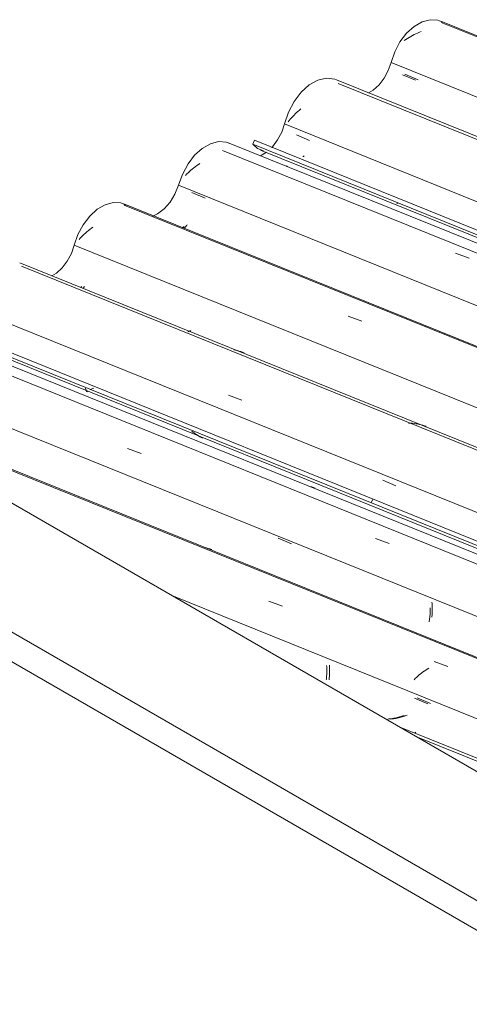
# Model space of a CAD drawing. Header units: metres. Extents: x -16.8 to 29.9, y -11.9 to 37.1.
# Tile 39 of 202: x 5.405 to 5.96, y -1.949 to -0.733. Entities that reach past the tile are written whole.
import ezdxf

# ---------------------------------------------------------------- set-up
doc = ezdxf.new("R2010")
doc.units = ezdxf.units.M
doc.layers.add('A-GLAZ-CWMG', color=7, linetype='Continuous', lineweight=5)
doc.layers.add('A-ROOF', color=7, linetype='Continuous', lineweight=5)

# ---------------------------------------------------------------- blocks, each defined once
blk = doc.blocks.new('FP_387-ISO_03')
at = {"layer": 'A-GLAZ-CWMG'}
blk.add_line((-11.2383, -3.2726), (-17.5171, -0.735), dxfattribs=at)
at = {"layer": 'A-GLAZ-CWMG', "color": 9, "true_color": 0xc0c0c0}
for p, q in [((-17.5521, -0.7529), (-17.5541, -0.7541)), ((-17.55, -0.7518), (-17.5521, -0.7529)), ((-17.5478, -0.7508), (-17.55, -0.7518)), ((-17.5457, -0.7498), (-17.5478, -0.7508)), ((-17.5435, -0.7488), (-17.5457, -0.7498)), ((-17.5413, -0.7479), (-17.5435, -0.7488)), ((-17.5602, -0.7578), (-17.5622, -0.7591)), ((-17.5582, -0.7565), (-17.5602, -0.7578)), ((-17.5562, -0.7553), (-17.5582, -0.7565)), ((-17.5541, -0.7541), (-17.5562, -0.7553))]:
    blk.add_line(p, q, dxfattribs=at)
blk = doc.blocks.new('FP_388-ISO_03')
at = {"layer": 'A-GLAZ-CWMG', "color": 9, "true_color": 0xc0c0c0}
blk.add_line((-17.5645, -0.8012), (-17.5482, -0.8081), dxfattribs=at)
blk = doc.blocks.new('FP_389-ISO_03')
at = {"layer": 'A-GLAZ-CWMG'}
blk.add_line((-11.376, -3.3449), (-17.6435, -0.8119), dxfattribs=at)
blk = doc.blocks.new('FP_390-ISO_03')
at = {"layer": 'A-GLAZ-CWMG', "color": 9, "true_color": 0xc0c0c0}
for p, q in [((-17.6874, -0.9022), (-17.6872, -0.9023)), ((-17.6872, -0.9023), (-17.687, -0.9022)), ((-17.687, -0.9022), (-17.6868, -0.9022)), ((-17.6868, -0.9022), (-17.6865, -0.9021)), ((-17.6865, -0.9021), (-17.6862, -0.9019)), ((-17.6862, -0.9019), (-17.6859, -0.9017)), ((-17.6859, -0.9017), (-17.6856, -0.9015))]:
    blk.add_line(p, q, dxfattribs=at)
blk = doc.blocks.new('FP_391-ISO_03')
at = {"layer": 'A-GLAZ-CWMG'}
blk.add_line((-17.7396, -0.8943), (-11.4995, -3.4162), dxfattribs=at)
at = {"layer": 'A-GLAZ-CWMG', "color": 9, "true_color": 0xc0c0c0}
blk.add_line((-17.5709, -0.9599), (-17.5707, -0.9605), dxfattribs=at)
blk = doc.blocks.new('Rectangular Mullion - Telha Fibrocimento - Ondulada-1908998-ISO_03')
at = {"layer": 'A-GLAZ-CWMG', "true_color": 0xc0c0c0}
h = blk.add_hatch(dxfattribs=at)
h.set_pattern_fill('FP_48', color=9, style=0, pattern_type=2)
h.set_pattern_definition([(15.48, (-10.462, -3.312), (0.4651252, 0.2596002), [0.01991, -0.34206, 0.01991, -2.273]), (15.48, (-10.462, -3.312), (0.4651252, 0.2596002), [-0.38188, -0.34206, 0.01991, -0.70404, -1.207]), (15.48, (-10.462, -3.312), (0.4651252, 0.2596002), [-1.448, 0.01991, -0.34206, 0.01991, -0.8247]), (15.48, (-10.462, -3.312), (0.4651252, 0.2596002), [-1.83, -0.22141, 0.01991, -0.58338]), (120.895, (-10.287, -3.198), (-0.3332603, 0.2953726), [0.01868, -0.32101, 0.01868, -2.133]), (120.895, (-10.287, -3.198), (-0.3332603, 0.2953726), [-0.35838, -0.32101, 0.01868, -0.6607, -1.132]), (120.895, (-10.287, -3.198), (-0.3332603, 0.2953726), [-1.359, 0.01868, -0.32101, 0.01868, -0.77393]), (120.895, (-10.287, -3.198), (-0.3332603, 0.2953726), [-1.717, -0.20778, 0.01868, -0.54747]), (245.8, (-10.229, -2.92), (-0.1318568, -0.5549805), [0.0234, -0.40209, 0.0234, -2.671]), (245.8, (-10.229, -2.92), (-0.1318568, -0.5549805), [-0.4489, -0.40209, 0.0234, -0.82759, -1.418]), (245.8, (-10.229, -2.92), (-0.1318568, -0.5549805), [-1.702, 0.0234, -0.40209, 0.0234, -0.96942]), (245.8, (-10.229, -2.92), (-0.1318568, -0.5549805), [-2.151, -0.26026, 0.0234, -0.68576])])
h.paths.add_polyline_path([(-11.496, -3.4142), (-11.4908, -3.4107), (-17.747, -0.8822), (-17.7492, -0.887), (-11.5768, -3.3815)])
at = {"layer": 'A-GLAZ-CWMG'}
for p, q in [((-17.5784, -0.786), (-11.3228, -3.3142)), ((-17.7492, -0.887), (-17.747, -0.8822)), ((-17.7492, -0.887), (-11.496, -3.4142)), ((-17.747, -0.8822), (-11.4902, -3.4109)), ((-17.7263, -0.8908), (-17.7247, -0.8905))]:
    blk.add_line(p, q, dxfattribs=at)
for points in [[(-17.5784, -0.786, 0), (-17.5739, -0.7729, 0), (-17.5674, -0.7606, 0), (-17.5593, -0.75, 0), (-17.5501, -0.7417, 0), (-17.5402, -0.736, 0), (-17.5303, -0.7333, 0), (-17.5208, -0.7338, 0), (-17.5144, -0.7363, 0)], [(-17.6061, -0.8238, 0), (-17.6004, -0.8203, 0), (-17.5933, -0.8138, 0), (-17.587, -0.8056, 0), (-17.582, -0.7962, 0), (-17.5784, -0.786, 0)], [(-17.736, -0.8954, 0), (-17.7432, -0.8924, 0), (-17.7492, -0.887, 0)]]:
    blk.add_polyline3d(points, dxfattribs=at)
for name in ['FP_387-ISO_03', 'FP_388-ISO_03', 'FP_389-ISO_03', 'FP_391-ISO_03', 'FP_390-ISO_03']:
    blk.add_blockref(name, (0, 0), dxfattribs=at)
blk = doc.blocks.new('FP_395-ISO_03')
at = {"layer": 'A-GLAZ-CWMG'}
blk.add_line((-11.2396, -3.2734), (-17.5166, -0.7366), dxfattribs=at)
blk = doc.blocks.new('FP_396-ISO_03')
at = {"layer": 'A-GLAZ-CWMG', "color": 9, "true_color": 0xc0c0c0}
blk.add_line((-17.5613, -0.8007), (-17.545, -0.8076), dxfattribs=at)
blk = doc.blocks.new('FP_397-ISO_03')
at = {"layer": 'A-GLAZ-CWMG'}
blk.add_line((-11.3651, -3.3458), (-17.6457, -0.8075), dxfattribs=at)
at = {"layer": 'A-GLAZ-CWMG', "color": 9, "true_color": 0xc0c0c0}
for p, q in [((-17.6966, -0.8497), (-17.6982, -0.8513)), ((-17.695, -0.8481), (-17.6966, -0.8497)), ((-17.6933, -0.8465), (-17.695, -0.8481)), ((-17.6916, -0.845), (-17.6933, -0.8465)), ((-17.6898, -0.8435), (-17.6916, -0.845)), ((-17.7042, -0.8578), (-17.7056, -0.8595)), ((-17.7028, -0.8562), (-17.7042, -0.8578)), ((-17.7013, -0.8545), (-17.7028, -0.8562)), ((-17.6998, -0.8529), (-17.7013, -0.8545)), ((-17.6982, -0.8513), (-17.6998, -0.8529))]:
    blk.add_line(p, q, dxfattribs=at)
blk = doc.blocks.new('FP_398-ISO_03')
at = {"layer": 'A-GLAZ-CWMG', "color": 9, "true_color": 0xc0c0c0}
for p, q in [((-17.6953, -0.8755), (-17.679, -0.8824)), ((-17.7079, -0.9144), (-17.7077, -0.9144)), ((-17.7077, -0.9144), (-17.7074, -0.9143)), ((-17.7074, -0.9143), (-17.7072, -0.9142)), ((-17.7072, -0.9142), (-17.7069, -0.9141)), ((-17.7069, -0.9141), (-17.7066, -0.9139))]:
    blk.add_line(p, q, dxfattribs=at)
blk = doc.blocks.new('FP_399-ISO_03')
at = {"layer": 'A-GLAZ-CWMG'}
blk.add_line((-11.4993, -3.4233), (-17.7783, -0.8856), dxfattribs=at)
at = {"layer": 'A-GLAZ-CWMG', "color": 9, "true_color": 0xc0c0c0}
for p, q in [((-17.8143, -0.9108), (-17.8162, -0.9121)), ((-17.829, -0.9223), (-17.8307, -0.9239)), ((-17.8273, -0.9208), (-17.829, -0.9223)), ((-17.8256, -0.9192), (-17.8273, -0.9208)), ((-17.8238, -0.9178), (-17.8256, -0.9192)), ((-17.8219, -0.9163), (-17.8238, -0.9178)), ((-17.8201, -0.9149), (-17.8219, -0.9163)), ((-17.8182, -0.9135), (-17.8201, -0.9149)), ((-17.8162, -0.9121), (-17.8182, -0.9135)), ((-17.8307, -0.9239), (-17.8323, -0.9255)), ((-17.4989, -1.0216), (-17.4821, -1.0279))]:
    blk.add_line(p, q, dxfattribs=at)
blk = doc.blocks.new('FP_400-ISO_03')
at = {"layer": 'A-GLAZ-CWMG', "color": 9, "true_color": 0xc0c0c0}
for p, q in [((-17.8241, -0.9466), (-17.8077, -0.9535)), ((-17.8364, -0.9898), (-17.8362, -0.9899)), ((-17.8362, -0.9899), (-17.836, -0.9899)), ((-17.836, -0.9899), (-17.8357, -0.9898)), ((-17.8357, -0.9898), (-17.8355, -0.9897)), ((-17.8355, -0.9897), (-17.8352, -0.9896)), ((-17.8352, -0.9896), (-17.8349, -0.9894)), ((-17.8349, -0.9894), (-17.8346, -0.9892)), ((-17.8346, -0.9892), (-17.8343, -0.9889)), ((-17.8343, -0.9889), (-17.834, -0.9886))]:
    blk.add_line(p, q, dxfattribs=at)
blk = doc.blocks.new('FP_401-ISO_03')
at = {"layer": 'A-GLAZ-CWMG'}
blk.add_line((-11.6293, -3.4983), (-17.9081, -0.9608), dxfattribs=at)
at = {"layer": 'A-GLAZ-CWMG', "color": 9, "true_color": 0xc0c0c0}
for p, q in [((-17.9554, -0.9967), (-17.9571, -0.9983)), ((-17.9537, -0.9952), (-17.9554, -0.9967)), ((-17.9519, -0.9937), (-17.9537, -0.9952)), ((-17.9501, -0.9922), (-17.9519, -0.9937)), ((-17.9482, -0.9908), (-17.9501, -0.9922)), ((-17.9463, -0.9894), (-17.9482, -0.9908)), ((-17.962, -1.0031), (-17.9635, -1.0047)), ((-17.9604, -1.0015), (-17.962, -1.0031)), ((-17.9588, -0.9999), (-17.9604, -1.0015)), ((-17.9571, -0.9983), (-17.9588, -0.9999)), ((-17.6312, -1.0992), (-17.6144, -1.1054))]:
    blk.add_line(p, q, dxfattribs=at)
blk = doc.blocks.new('FP_402-ISO_03')
at = {"layer": 'A-GLAZ-CWMG', "color": 9, "true_color": 0xc0c0c0}
for p, q in [((-17.9613, -1.0638), (-17.961, -1.0634)), ((-17.961, -1.0634), (-17.9607, -1.063)), ((-17.9607, -1.063), (-17.9604, -1.0625))]:
    blk.add_line(p, q, dxfattribs=at)
blk = doc.blocks.new('FP_403-ISO_03')
at = {"layer": 'A-GLAZ-CWMG'}
blk.add_line((-11.767, -3.5707), (-18.0346, -1.0377), dxfattribs=at)
blk = doc.blocks.new('FP_405-ISO_03')
at = {"layer": 'A-GLAZ-CWMG'}
blk.add_line((-18.1307, -1.12), (-11.8905, -3.642), dxfattribs=at)
at = {"layer": 'A-GLAZ-CWMG', "color": 9, "true_color": 0xc0c0c0}
for p, q in [((-17.9556, -1.1881), (-17.9555, -1.1888)), ((-17.9555, -1.1888), (-17.9553, -1.1895)), ((-17.9553, -1.1895), (-17.9552, -1.1901)), ((-17.9552, -1.1901), (-17.9549, -1.1906)), ((-17.9549, -1.1906), (-17.9547, -1.1911)), ((-17.9547, -1.1911), (-17.9544, -1.1916)), ((-17.9544, -1.1916), (-17.9541, -1.1919)), ((-17.9541, -1.1919), (-17.9537, -1.1923)), ((-17.9537, -1.1923), (-17.9533, -1.1925)), ((-17.9533, -1.1925), (-17.9529, -1.1927)), ((-17.8229, -1.2424), (-17.8242, -1.2413)), ((-17.8215, -1.2434), (-17.8229, -1.2424)), ((-17.8201, -1.2445), (-17.8215, -1.2434)), ((-17.8187, -1.2455), (-17.8201, -1.2445)), ((-17.8172, -1.2464), (-17.8187, -1.2455)), ((-17.8158, -1.2473), (-17.8172, -1.2464)), ((-17.8143, -1.2482), (-17.8158, -1.2473)), ((-17.8128, -1.249), (-17.8143, -1.2482)), ((-17.8112, -1.2498), (-17.8128, -1.249))]:
    blk.add_line(p, q, dxfattribs=at)
blk = doc.blocks.new('Rectangular Mullion - Telha Fibrocimento - Ondulada-V392-ISO_03')
at = {"layer": 'A-GLAZ-CWMG', "true_color": 0xc0c0c0}
h = blk.add_hatch(dxfattribs=at)
h.set_pattern_fill('FP_49', color=9, style=0, pattern_type=2)
h.set_pattern_definition([(15.48, (-10.688, -3.186), (0.4651252, 0.2596002), [0.01991, -0.34206, 0.01991, -2.273]), (15.48, (-10.688, -3.186), (0.4651252, 0.2596002), [-0.38188, -0.34206, 0.01991, -0.70404, -1.207]), (15.48, (-10.688, -3.186), (0.4651252, 0.2596002), [-1.448, 0.01991, -0.34206, 0.01991, -0.8247]), (15.48, (-10.688, -3.186), (0.4651252, 0.2596002), [-1.83, -0.22141, 0.01991, -0.58338]), (120.895, (-10.514, -3.072), (-0.3332603, 0.2953726), [0.01868, -0.32101, 0.01868, -2.133]), (120.895, (-10.514, -3.072), (-0.3332603, 0.2953726), [-0.35838, -0.32101, 0.01868, -0.6607, -1.132]), (120.895, (-10.514, -3.072), (-0.3332603, 0.2953726), [-1.359, 0.01868, -0.32101, 0.01868, -0.77393]), (120.895, (-10.514, -3.072), (-0.3332603, 0.2953726), [-1.717, -0.20778, 0.01868, -0.54747]), (245.8, (-10.455, -2.794), (-0.1318568, -0.5549805), [0.0234, -0.40209, 0.0234, -2.671]), (245.8, (-10.455, -2.794), (-0.1318568, -0.5549805), [-0.4489, -0.40209, 0.0234, -0.82759, -1.418]), (245.8, (-10.455, -2.794), (-0.1318568, -0.5549805), [-1.702, 0.0234, -0.40209, 0.0234, -0.96942]), (245.8, (-10.455, -2.794), (-0.1318568, -0.5549805), [-2.151, -0.26026, 0.0234, -0.68576])])
h.paths.add_polyline_path([(-11.887, -3.6399), (-11.8818, -3.6364), (-18.138, -1.108), (-18.1403, -1.1127), (-11.9773, -3.6034)])
at = {"layer": 'A-GLAZ-CWMG'}
for p, q in [((-17.71, -0.862), (-11.4543, -3.3901)), ((-17.7395, -0.9013), (-17.7321, -0.897)), ((-17.9695, -1.0118), (-11.7138, -3.54)), ((-18.1403, -1.1127), (-11.887, -3.6399)), ((-18.138, -1.108), (-11.8813, -3.6366))]:
    blk.add_line(p, q, dxfattribs=at)
for points in [[(-17.71, -0.862, 0), (-17.7052, -0.8476, 0), (-17.6982, -0.8343, 0), (-17.6894, -0.8229, 0), (-17.6794, -0.8139, 0), (-17.6686, -0.808, 0), (-17.6579, -0.8056, 0), (-17.6478, -0.8067, 0), (-17.6457, -0.8075, 0)], [(-17.7254, -0.891, 0), (-17.7246, -0.8902, 0), (-17.7184, -0.8818, 0), (-17.7134, -0.8722, 0), (-17.71, -0.862, 0)], [(-17.8366, -0.9263, 0), (-17.8355, -0.9238, 0), (-17.829, -0.9114, 0), (-17.8208, -0.9007, 0), (-17.8114, -0.8922, 0), (-17.8014, -0.8865, 0), (-17.7914, -0.8839, 0), (-17.7819, -0.8845, 0), (-17.776, -0.8867, 0)], [(-17.9695, -1.0118, 0), (-17.9649, -0.9986, 0), (-17.9584, -0.9864, 0), (-17.9503, -0.9758, 0), (-17.9411, -0.9674, 0), (-17.9312, -0.9617, 0), (-17.9213, -0.9591, 0), (-17.9119, -0.9596, 0), (-17.9054, -0.9621, 0)], [(-17.9971, -1.0496, 0), (-17.9915, -1.0461, 0), (-17.9843, -1.0396, 0), (-17.978, -1.0314, 0), (-17.973, -1.022, 0), (-17.9695, -1.0118, 0)]]:
    blk.add_polyline3d(points, dxfattribs=at)
for name in ['FP_395-ISO_03', 'FP_396-ISO_03', 'FP_397-ISO_03', 'FP_399-ISO_03', 'FP_398-ISO_03', 'FP_400-ISO_03', 'FP_401-ISO_03', 'FP_403-ISO_03', 'FP_402-ISO_03', 'FP_405-ISO_03']:
    blk.add_blockref(name, (0, 0), dxfattribs=at)
blk = doc.blocks.new('FP_407-ISO_03')
at = {"layer": 'A-GLAZ-CWMG'}
blk.add_line((-11.5191, -3.4276), (-17.7864, -0.8947), dxfattribs=at)
at = {"layer": 'A-GLAZ-CWMG', "color": 9, "true_color": 0xc0c0c0}
blk.add_line((-17.52, -1.0667), (-17.5203, -1.0672), dxfattribs=at)
blk = doc.blocks.new('FP_408-ISO_03')
at = {"layer": 'A-GLAZ-CWMG', "color": 9, "true_color": 0xc0c0c0}
for p, q in [((-17.8342, -0.9903), (-17.8339, -0.9902)), ((-17.8339, -0.9902), (-17.8337, -0.9902)), ((-17.8337, -0.9902), (-17.8334, -0.9901)), ((-17.8334, -0.9901), (-17.8331, -0.9899)), ((-17.8331, -0.9899), (-17.8328, -0.9897)), ((-17.8328, -0.9897), (-17.8325, -0.9895)), ((-17.8325, -0.9895), (-17.8322, -0.9892)), ((-17.8322, -0.9892), (-17.8319, -0.9889)), ((-17.8319, -0.9889), (-17.8316, -0.9885)), ((-17.8316, -0.9885), (-17.8313, -0.9881)), ((-17.8313, -0.9881), (-17.8309, -0.9876)), ((-17.8309, -0.9876), (-17.8306, -0.9872)), ((-17.8306, -0.9872), (-17.8302, -0.9866))]:
    blk.add_line(p, q, dxfattribs=at)
blk = doc.blocks.new('FP_409-ISO_03')
at = {"layer": 'A-GLAZ-CWMG'}
blk.add_line((-11.6307, -3.4991), (-17.9076, -0.9623), dxfattribs=at)
blk = doc.blocks.new('FP_410-ISO_03')
at = {"layer": 'A-GLAZ-CWMG', "color": 9, "true_color": 0xc0c0c0}
for p, q in [((-17.9586, -1.065), (-17.9583, -1.0647)), ((-17.9583, -1.0647), (-17.958, -1.0644)), ((-17.958, -1.0644), (-17.9577, -1.064)), ((-17.9577, -1.064), (-17.9574, -1.0636)), ((-17.9574, -1.0636), (-17.9571, -1.0632)), ((-17.9571, -1.0632), (-17.9567, -1.0627))]:
    blk.add_line(p, q, dxfattribs=at)
blk = doc.blocks.new('FP_411-ISO_03')
at = {"layer": 'A-GLAZ-CWMG'}
blk.add_line((-11.7561, -3.5715), (-18.0367, -1.0333), dxfattribs=at)
at = {"layer": 'A-GLAZ-CWMG', "color": 9, "true_color": 0xc0c0c0}
for p, q in [((-17.8288, -1.1185), (-17.8282, -1.1182)), ((-17.8282, -1.1182), (-17.8278, -1.1179)), ((-17.8278, -1.1179), (-17.8273, -1.1178)), ((-17.8273, -1.1178), (-17.8268, -1.1177)), ((-17.8268, -1.1177), (-17.8264, -1.1176)), ((-17.8264, -1.1176), (-17.826, -1.1176)), ((-17.826, -1.1176), (-17.8256, -1.1177)), ((-17.8293, -1.1188), (-17.8288, -1.1185)), ((-17.7703, -1.1414), (-17.7725, -1.141)), ((-17.7681, -1.1419), (-17.7703, -1.1414)), ((-17.766, -1.1424), (-17.7681, -1.1419)), ((-17.7638, -1.143), (-17.766, -1.1424)), ((-17.7617, -1.1437), (-17.7638, -1.143)), ((-17.7596, -1.1444), (-17.7617, -1.1437)), ((-17.7792, -1.1969), (-17.7625, -1.2029)), ((-17.5545, -1.2314), (-17.5567, -1.2313)), ((-17.5522, -1.2316), (-17.5545, -1.2314)), ((-17.55, -1.2318), (-17.5522, -1.2316)), ((-17.5478, -1.2321), (-17.55, -1.2318)), ((-17.5456, -1.2324), (-17.5478, -1.2321)), ((-17.5434, -1.2329), (-17.5456, -1.2324)), ((-17.5412, -1.2334), (-17.5434, -1.2329)), ((-17.5391, -1.2339), (-17.5412, -1.2334)), ((-17.537, -1.2346), (-17.5391, -1.2339)), ((-17.5349, -1.2353), (-17.537, -1.2346))]:
    blk.add_line(p, q, dxfattribs=at)
blk = doc.blocks.new('FP_412-ISO_03')
at = {"layer": 'A-GLAZ-CWMG', "color": 9, "true_color": 0xc0c0c0}
blk.add_line((-17.5887, -1.302), (-17.5724, -1.3089), dxfattribs=at)
blk = doc.blocks.new('FP_413-ISO_03')
at = {"layer": 'A-GLAZ-CWMG'}
blk.add_line((-11.8903, -3.649), (-18.1694, -1.1114), dxfattribs=at)
at = {"layer": 'A-GLAZ-CWMG', "color": 9, "true_color": 0xc0c0c0}
for p, q in [((-17.9035, -1.2626), (-17.8867, -1.2687)), ((-17.6764, -1.3101), (-17.6785, -1.3095)), ((-17.6742, -1.3107), (-17.6764, -1.3101)), ((-17.6722, -1.3115), (-17.6742, -1.3107)), ((-17.5977, -1.3737), (-17.5809, -1.3798))]:
    blk.add_line(p, q, dxfattribs=at)
blk = doc.blocks.new('FP_414-ISO_03')
at = {"layer": 'A-GLAZ-CWMG', "color": 9, "true_color": 0xc0c0c0}
for p, q in [((-17.7176, -1.3734), (-17.7013, -1.3804)), ((-17.5307, -1.4718), (-17.5305, -1.4705)), ((-17.5305, -1.4705), (-17.5304, -1.4692)), ((-17.5304, -1.4692), (-17.5303, -1.4679)), ((-17.5303, -1.4679), (-17.5302, -1.4666)), ((-17.5302, -1.4666), (-17.5301, -1.4652)), ((-17.5301, -1.461), (-17.5301, -1.4595)), ((-17.5301, -1.4624), (-17.5301, -1.461)), ((-17.5301, -1.4638), (-17.5301, -1.4624)), ((-17.5301, -1.4652), (-17.5301, -1.4638)), ((-17.5314, -1.4766), (-17.5312, -1.4755)), ((-17.5312, -1.4755), (-17.531, -1.4743)), ((-17.531, -1.4743), (-17.5308, -1.473)), ((-17.5308, -1.473), (-17.5307, -1.4718))]:
    blk.add_line(p, q, dxfattribs=at)
blk = doc.blocks.new('FP_415-ISO_03')
at = {"layer": 'A-GLAZ-CWMG'}
blk.add_line((-12.0203, -3.7241), (-18.2868, -1.1915), dxfattribs=at)
at = {"layer": 'A-GLAZ-CWMG', "color": 9, "true_color": 0xc0c0c0}
for p, q in [((-17.8083, -1.3848), (-17.8105, -1.3843)), ((-17.8061, -1.3854), (-17.8083, -1.3848)), ((-17.804, -1.386), (-17.8061, -1.3854)), ((-17.8019, -1.3867), (-17.804, -1.386)), ((-17.7998, -1.3875), (-17.8019, -1.3867)), ((-17.7294, -1.4512), (-17.7126, -1.4573)), ((-17.5251, -1.5257), (-17.5082, -1.5319)), ((-17.545, -1.5434), (-17.5467, -1.5449)), ((-17.5432, -1.5419), (-17.545, -1.5434)), ((-17.5414, -1.5405), (-17.5432, -1.5419)), ((-17.5395, -1.539), (-17.5414, -1.5405)), ((-17.5376, -1.5376), (-17.5395, -1.539)), ((-17.5357, -1.5363), (-17.5376, -1.5376)), ((-17.5337, -1.535), (-17.5357, -1.5363)), ((-17.5317, -1.5337), (-17.5337, -1.535)), ((-17.5485, -1.5465), (-17.5501, -1.5481)), ((-17.5467, -1.5449), (-17.5485, -1.5465))]:
    blk.add_line(p, q, dxfattribs=at)
blk = doc.blocks.new('FP_416-ISO_03')
at = {"layer": 'A-GLAZ-CWMG', "color": 9, "true_color": 0xc0c0c0}
for p, q in [((-17.6578, -1.5321), (-17.6579, -1.5307)), ((-17.658, -1.5447), (-17.6579, -1.5434)), ((-17.6579, -1.5434), (-17.6578, -1.5421)), ((-17.6578, -1.5336), (-17.6578, -1.5321)), ((-17.6577, -1.535), (-17.6578, -1.5336)), ((-17.6578, -1.5407), (-17.6577, -1.5393)), ((-17.6578, -1.5421), (-17.6578, -1.5407)), ((-17.6577, -1.5365), (-17.6577, -1.535)), ((-17.6577, -1.5379), (-17.6577, -1.5365)), ((-17.6577, -1.5393), (-17.6577, -1.5379)), ((-17.6585, -1.5485), (-17.6583, -1.5473)), ((-17.6583, -1.5473), (-17.6582, -1.546)), ((-17.6582, -1.546), (-17.658, -1.5447)), ((-17.5494, -1.5711), (-17.5331, -1.5781)), ((-17.5623, -1.5922), (-17.5637, -1.5927)), ((-17.581, -1.5966), (-17.5824, -1.5967)), ((-17.5795, -1.5965), (-17.581, -1.5966)), ((-17.578, -1.5963), (-17.5795, -1.5965)), ((-17.5766, -1.5961), (-17.578, -1.5963)), ((-17.5751, -1.5958), (-17.5766, -1.5961)), ((-17.5737, -1.5955), (-17.5751, -1.5958)), ((-17.5722, -1.5952), (-17.5737, -1.5955)), ((-17.5708, -1.5949), (-17.5722, -1.5952)), ((-17.5693, -1.5945), (-17.5708, -1.5949)), ((-17.5679, -1.5941), (-17.5693, -1.5945)), ((-17.5665, -1.5936), (-17.5679, -1.5941)), ((-17.5651, -1.5932), (-17.5665, -1.5936)), ((-17.5637, -1.5927), (-17.5651, -1.5932)), ((-17.5518, -1.6132), (-17.5515, -1.6128))]:
    blk.add_line(p, q, dxfattribs=at)
blk = doc.blocks.new('FP_417-ISO_03')
at = {"layer": 'A-GLAZ-CWMG'}
blk.add_line((-15.233, -2.5537), (-17.5477, -1.6182), dxfattribs=at)
blk = doc.blocks.new('Rectangular Mullion - Telha Fibrocimento - Ondulada-V406-ISO_03')
at = {"layer": 'A-GLAZ-CWMG'}
for p, q in [((-17.8408, -0.9375), (-17.8365, -0.9264)), ((-17.8408, -0.9375), (-11.5852, -3.4657)), ((-18.101, -1.0877), (-11.8453, -3.6159)), ((-17.8491, -1.4442), (-15.1798, -2.523))]:
    blk.add_line(p, q, dxfattribs=at)
blk.add_polyline3d([(-17.8726, -0.9758, 0), (-17.8667, -0.973, 0), (-17.8586, -0.9669, 0), (-17.8512, -0.9586, 0), (-17.8452, -0.9486, 0), (-17.8408, -0.9375, 0)], dxfattribs=at)
for name in ['FP_407-ISO_03', 'FP_409-ISO_03', 'FP_408-ISO_03', 'FP_411-ISO_03', 'FP_410-ISO_03', 'FP_413-ISO_03', 'FP_412-ISO_03', 'FP_415-ISO_03', 'FP_414-ISO_03', 'FP_416-ISO_03', 'FP_417-ISO_03']:
    blk.add_blockref(name, (0, 0), dxfattribs=at)
blk = doc.blocks.new('FP_421-ISO_03')
at = {"layer": 'A-GLAZ-CWMG'}
blk.add_line((-11.9102, -3.6533), (-18.1775, -1.1204), dxfattribs=at)
blk = doc.blocks.new('FP_422-ISO_03')
at = {"layer": 'A-GLAZ-CWMG', "color": 9, "true_color": 0xc0c0c0}
for p, q in [((-17.5279, -1.4541), (-17.528, -1.4526)), ((-17.5278, -1.4556), (-17.5279, -1.4541)), ((-17.5277, -1.4571), (-17.5278, -1.4556)), ((-17.5276, -1.4585), (-17.5277, -1.4571)), ((-17.5276, -1.46), (-17.5276, -1.4585)), ((-17.5282, -1.4709), (-17.528, -1.4696)), ((-17.528, -1.4696), (-17.5279, -1.4683)), ((-17.5279, -1.4683), (-17.5278, -1.467)), ((-17.5278, -1.467), (-17.5277, -1.4656)), ((-17.5277, -1.4656), (-17.5276, -1.4642)), ((-17.5276, -1.4614), (-17.5276, -1.46)), ((-17.5276, -1.4628), (-17.5276, -1.4614)), ((-17.5276, -1.4642), (-17.5276, -1.4628))]:
    blk.add_line(p, q, dxfattribs=at)
blk = doc.blocks.new('FP_423-ISO_03')
at = {"layer": 'A-GLAZ-CWMG'}
blk.add_line((-12.0217, -3.7249), (-18.279, -1.1961), dxfattribs=at)
blk = doc.blocks.new('FP_424-ISO_03')
at = {"layer": 'A-GLAZ-CWMG', "color": 9, "true_color": 0xc0c0c0}
for p, q in [((-17.6545, -1.5315), (-17.6546, -1.53)), ((-17.6544, -1.533), (-17.6545, -1.5315)), ((-17.6545, -1.5442), (-17.6544, -1.5429)), ((-17.6543, -1.5344), (-17.6544, -1.533)), ((-17.6544, -1.5415), (-17.6543, -1.5401)), ((-17.6544, -1.5429), (-17.6544, -1.5415)), ((-17.6543, -1.5359), (-17.6543, -1.5344)), ((-17.6543, -1.5373), (-17.6543, -1.5359)), ((-17.6543, -1.5387), (-17.6543, -1.5373)), ((-17.6543, -1.5401), (-17.6543, -1.5387)), ((-17.655, -1.5481), (-17.6548, -1.5468)), ((-17.6548, -1.5468), (-17.6547, -1.5455)), ((-17.6547, -1.5455), (-17.6545, -1.5442)), ((-17.5461, -1.5705), (-17.5298, -1.5775)), ((-17.5587, -1.5918), (-17.5602, -1.5924)), ((-17.5772, -1.5966), (-17.5788, -1.5968)), ((-17.5756, -1.5964), (-17.5772, -1.5966)), ((-17.5741, -1.5962), (-17.5756, -1.5964)), ((-17.5725, -1.5959), (-17.5741, -1.5962)), ((-17.5709, -1.5956), (-17.5725, -1.5959)), ((-17.5694, -1.5952), (-17.5709, -1.5956)), ((-17.5678, -1.5949), (-17.5694, -1.5952)), ((-17.5663, -1.5944), (-17.5678, -1.5949)), ((-17.5647, -1.594), (-17.5663, -1.5944)), ((-17.5632, -1.5935), (-17.5647, -1.594)), ((-17.5617, -1.593), (-17.5632, -1.5935)), ((-17.5602, -1.5924), (-17.5617, -1.593)), ((-17.5489, -1.6141), (-17.5486, -1.6138)), ((-17.5486, -1.6138), (-17.5483, -1.6135)), ((-17.5483, -1.6135), (-17.5479, -1.6131))]:
    blk.add_line(p, q, dxfattribs=at)
blk = doc.blocks.new('FP_425-ISO_03')
at = {"layer": 'A-GLAZ-CWMG'}
blk.add_line((-15.2294, -2.5516), (-17.5683, -1.6063), dxfattribs=at)
blk = doc.blocks.new('Rectangular Mullion - Telha Fibrocimento - Ondulada-V420-ISO_03')
at = {"layer": 'A-GLAZ-CWMG'}
blk.add_line((-18.2318, -1.1633), (-11.9762, -3.6915), dxfattribs=at)
for name in ['FP_421-ISO_03', 'FP_423-ISO_03', 'FP_422-ISO_03', 'FP_424-ISO_03', 'FP_425-ISO_03']:
    blk.add_blockref(name, (0, 0), dxfattribs=at)
blk = doc.blocks.new('RUFO_1_ - RUFO_1_-1923193-ISO_03')
at = {"layer": 'A-ROOF'}
for p, q in [((-15.2797, -2.9277), (-18.6631, -0.9743)), ((-15.2938, -3.0787), (-18.801, -1.0539)), ((-15.2938, -3.1155), (-18.801, -1.0906))]:
    blk.add_line(p, q, dxfattribs=at)

msp = doc.modelspace()

# ---------------------------------------------------------------- block references
at = {"layer": 'A-GLAZ-CWMG'}
for name in ['Rectangular Mullion - Telha Fibrocimento - Ondulada-1908998-ISO_03', 'Rectangular Mullion - Telha Fibrocimento - Ondulada-V392-ISO_03', 'Rectangular Mullion - Telha Fibrocimento - Ondulada-V406-ISO_03', 'Rectangular Mullion - Telha Fibrocimento - Ondulada-V420-ISO_03']:
    msp.add_blockref(name, (23.4419, 0), dxfattribs=at)
at = {"layer": 'A-ROOF'}
msp.add_blockref('RUFO_1_ - RUFO_1_-1923193-ISO_03', (23.4419, 0), dxfattribs=at)

doc.saveas('drawing.dxf')
